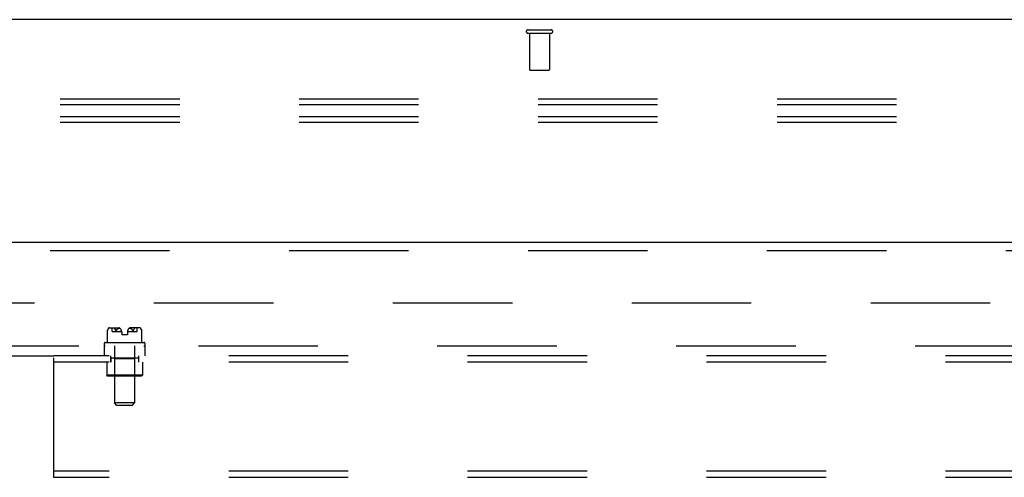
# Model space of a CAD drawing. Header units: inches. Extents: x 0 to 268, y 0 to 174.
# Tile 46 of 125: x 65.85 to 78.01, y 125.57 to 131.22. Entities that reach past the tile are written whole.
import ezdxf

# ---------------------------------------------------------------- set-up
doc = ezdxf.new("R2010")
doc.units = ezdxf.units.IN
doc.header["$LTSCALE"] = 14.754949
doc.header["$MEASUREMENT"] = 0
doc.linetypes.add('HIDDEN', pattern=[0.2, 0.1, -0.1])
doc.layers.get('0').update_dxf_attribs({"linetype": 'CONTINUOUS'})
for name, color, linetype in [('DEFAULT_2', 8, 'HIDDEN'), ('LEFT_OR_SECONDARY_DOOR_ASSEMBLY', 7, 'CONTINUOUS'), ('SUBPANEL', 7, 'CONTINUOUS')]:
    doc.layers.add(name, color=color, linetype=linetype)

msp = doc.modelspace()

# ---------------------------------------------------------------- linework, layer by layer
at = {"color": 7, "linetype": 'Continuous'}
msp.add_line((125.831, 131.224), (48.206, 131.224), dxfattribs=at)
at = {"layer": 'DEFAULT_2', "color": 8, "linetype": 'HIDDEN'}
for p, q in [((72.126, 131.099), (72.41, 131.099)), ((72.126, 131.056), (72.41, 131.056)), ((72.144, 131.056), (72.144, 130.609)), ((72.392, 131.056), (72.392, 130.609)), ((72.154, 130.599), (72.382, 130.599)), ((48.643, 130.246), (125.393, 130.246)), ((48.643, 130.174), (125.393, 130.174)), ((48.643, 130.029), (125.393, 130.029)), ((48.643, 129.957), (125.393, 129.957)), ((49.8, 127.724), (84.768, 127.724))]:
    msp.add_line(p, q, dxfattribs=at)
for centre, radius, start, end in [((72.126, 131.077), 0.0215, 90, 270), ((72.41, 131.077), 0.0215, 270, 90), ((72.154, 130.609), 0.01, 180, 270), ((72.382, 130.609), 0.01, 270, 360)]:
    msp.add_arc(centre, radius, start, end, dxfattribs=at)
at = {"layer": 'LEFT_OR_SECONDARY_DOOR_ASSEMBLY', "color": 3, "linetype": 'Continuous'}
msp.add_line((48.518, 128.474), (85.456, 128.474), dxfattribs=at)
at = {"layer": 'LEFT_OR_SECONDARY_DOOR_ASSEMBLY', "color": 8, "linetype": 'HIDDEN'}
msp.add_line((48.518, 128.37), (85.456, 128.37), dxfattribs=at)
at = {"layer": 'SUBPANEL', "color": 8, "linetype": 'HIDDEN'}
for p, q in [((66.931, 127.383), (66.931, 127.382)), ((66.931, 127.383), (66.931, 127.383)), ((66.931, 127.381), (66.931, 127.382)), ((66.931, 127.382), (66.931, 127.381)), ((66.931, 127.382), (66.931, 127.382)), ((66.931, 127.381), (66.931, 127.38)), ((66.931, 127.381), (66.931, 127.381)), ((66.931, 127.38), (66.931, 127.38)), ((66.931, 127.38), (66.931, 127.38)), ((66.931, 127.234), (66.931, 127.38)), ((66.943, 127.405), (66.942, 127.403)), ((66.943, 127.405), (66.944, 127.406)), ((66.952, 127.413), (66.944, 127.406)), ((66.956, 127.416), (67.076, 127.416)), ((66.989, 127.369), (66.989, 127.416)), ((66.989, 127.369), (67.108, 127.369)), ((67.019, 127.408), (67.019, 127.408)), ((67.02, 127.407), (67.022, 127.405)), ((67.032, 127.388), (67.033, 127.385)), ((67.033, 127.385), (67.034, 127.385)), ((67.034, 127.384), (67.034, 127.383)), ((67.041, 127.383), (67.041, 127.384)), ((67.044, 127.388), (67.042, 127.385)), ((67.059, 127.402), (67.056, 127.4)), ((67.108, 127.363), (67.108, 127.329)), ((67.178, 127.329), (67.108, 127.329)), ((67.178, 127.363), (67.178, 127.329)), ((67.179, 127.369), (67.297, 127.369)), ((67.331, 127.416), (67.21, 127.416)), ((67.243, 127.388), (67.241, 127.391)), ((67.243, 127.388), (67.245, 127.385)), ((67.246, 127.384), (67.245, 127.385)), ((67.245, 127.385), (67.245, 127.385)), ((67.246, 127.384), (67.246, 127.383)), ((67.246, 127.383), (67.246, 127.383)), ((67.253, 127.385), (67.253, 127.385)), ((67.264, 127.405), (67.263, 127.403)), ((67.297, 127.369), (67.297, 127.416)), ((67.335, 127.413), (67.342, 127.406)), ((67.342, 127.406), (67.344, 127.405)), ((67.354, 127.388), (67.355, 127.385)), ((67.355, 127.385), (67.355, 127.385)), ((67.355, 127.384), (67.355, 127.385)), ((67.355, 127.383), (67.355, 127.384)), ((67.355, 127.383), (67.355, 127.383)), ((67.356, 127.382), (67.355, 127.383)), ((67.356, 127.382), (67.356, 127.382)), ((67.356, 127.381), (67.356, 127.382)), ((67.356, 127.381), (67.356, 127.381)), ((67.356, 127.381), (67.356, 127.381)), ((67.356, 127.234), (67.356, 127.38)), ((67.356, 127.38), (67.356, 127.38)), ((66.893, 127.224), (66.893, 127.202)), ((66.903, 127.234), (67.383, 127.234)), ((67.393, 127.224), (67.393, 127.202)), ((53.3, 127.192), (86.581, 127.192)), ((66.893, 127.192), (66.893, 127.067)), ((67.019, 127.192), (67.019, 126.487)), ((67.267, 127.192), (67.267, 126.487)), ((67.393, 127.192), (67.393, 127.067)), ((53.3, 127.067), (66.268, 127.067)), ((66.268, 125.567), (66.268, 127.067)), ((108.268, 127.067), (66.268, 127.067)), ((108.268, 126.989), (66.268, 126.989)), ((66.923, 126.989), (66.923, 126.829)), ((66.971, 127.067), (66.971, 126.989)), ((66.972, 127.043), (66.972, 126.989)), ((66.972, 127.043), (67.315, 127.043)), ((67.018, 127.033), (67.008, 127.043)), ((67.018, 127.033), (67.018, 126.829)), ((67.268, 127.033), (67.018, 127.033)), ((67.268, 127.033), (67.278, 127.043)), ((67.268, 127.033), (67.268, 126.829)), ((67.315, 127.067), (67.315, 126.989)), ((67.315, 127.043), (67.315, 126.989)), ((67.363, 126.989), (67.363, 126.829)), ((66.933, 126.819), (66.923, 126.829)), ((67.363, 126.829), (66.923, 126.829)), ((67.353, 126.819), (66.933, 126.819)), ((67.018, 126.829), (67.008, 126.819)), ((67.268, 126.829), (67.278, 126.819)), ((67.353, 126.819), (67.363, 126.829)), ((67.049, 126.457), (67.019, 126.487)), ((67.267, 126.487), (67.019, 126.487)), ((67.237, 126.457), (67.267, 126.487)), ((67.237, 126.457), (67.049, 126.457)), ((108.268, 125.645), (66.268, 125.645)), ((108.268, 125.567), (66.268, 125.567))]:
    msp.add_line(p, q, dxfattribs=at)
for points in [[(66.932, 127.385), (66.932, 127.384), (66.931, 127.383)], [(66.939, 127.4), (66.938, 127.398), (66.937, 127.396), (66.935, 127.393), (66.934, 127.391), (66.933, 127.388), (66.932, 127.385)], [(66.932, 127.384), (66.932, 127.385), (66.932, 127.385)], [(66.934, 127.391), (66.935, 127.393), (66.937, 127.396)], [(66.939, 127.4), (66.94, 127.402), (66.942, 127.403)], [(66.952, 127.413), (66.953, 127.414), (66.954, 127.415), (66.955, 127.416), (66.956, 127.416), (66.957, 127.416), (66.959, 127.416)], [(67.019, 127.409), (67.019, 127.409), (67.018, 127.41), (67.018, 127.41), (67.018, 127.411), (67.018, 127.411), (67.018, 127.412), (67.018, 127.412), (67.018, 127.413), (67.019, 127.413), (67.019, 127.414), (67.019, 127.414), (67.02, 127.415), (67.021, 127.415), (67.022, 127.415), (67.022, 127.416), (67.023, 127.416), (67.024, 127.416), (67.025, 127.416), (67.026, 127.416), (67.027, 127.416), (67.027, 127.416), (67.028, 127.416), (67.029, 127.416)], [(67.019, 127.413), (67.018, 127.413), (67.018, 127.413), (67.018, 127.412), (67.018, 127.412), (67.018, 127.411), (67.018, 127.41), (67.018, 127.41), (67.019, 127.409), (67.019, 127.409), (67.019, 127.408)], [(67.019, 127.413), (67.019, 127.414), (67.02, 127.415), (67.021, 127.416), (67.022, 127.416), (67.023, 127.416), (67.024, 127.416)], [(67.02, 127.407), (67.02, 127.407), (67.02, 127.408)], [(67.024, 127.403), (67.022, 127.405), (67.021, 127.406)], [(67.024, 127.403), (67.025, 127.402), (67.026, 127.4), (67.028, 127.398), (67.029, 127.396), (67.03, 127.393), (67.031, 127.391)], [(67.033, 127.385), (67.032, 127.388), (67.031, 127.391), (67.03, 127.393), (67.029, 127.396), (67.028, 127.398), (67.026, 127.4)], [(67.034, 127.384), (67.034, 127.385), (67.033, 127.385)], [(67.04, 127.383), (67.04, 127.382), (67.039, 127.382), (67.039, 127.381), (67.039, 127.381), (67.038, 127.381), (67.038, 127.38), (67.037, 127.38), (67.037, 127.38), (67.036, 127.381), (67.036, 127.381), (67.035, 127.381), (67.035, 127.382), (67.035, 127.382), (67.034, 127.383), (67.034, 127.383)], [(67.034, 127.383), (67.034, 127.383), (67.035, 127.382), (67.035, 127.382), (67.035, 127.381), (67.036, 127.381), (67.036, 127.381), (67.036, 127.38), (67.037, 127.38), (67.037, 127.38), (67.038, 127.381), (67.038, 127.381), (67.039, 127.381), (67.039, 127.382), (67.04, 127.382), (67.04, 127.383), (67.041, 127.383)], [(67.041, 127.384), (67.042, 127.385), (67.042, 127.385)], [(67.056, 127.4), (67.054, 127.398), (67.051, 127.396), (67.049, 127.393), (67.046, 127.391), (67.044, 127.388)], [(67.046, 127.391), (67.048, 127.393), (67.051, 127.395), (67.053, 127.398), (67.056, 127.4)], [(67.059, 127.402), (67.062, 127.404), (67.065, 127.405), (67.068, 127.407), (67.072, 127.409), (67.075, 127.41), (67.079, 127.411), (67.082, 127.413)], [(67.072, 127.409), (67.07, 127.408), (67.067, 127.406), (67.064, 127.405), (67.062, 127.403)], [(67.082, 127.413), (67.08, 127.412), (67.077, 127.411), (67.075, 127.41)], [(67.228, 127.402), (67.225, 127.404), (67.222, 127.405), (67.218, 127.407), (67.215, 127.409), (67.212, 127.41), (67.208, 127.411), (67.204, 127.413)], [(67.204, 127.413), (67.207, 127.412), (67.209, 127.411), (67.212, 127.41)], [(67.214, 127.409), (67.217, 127.408), (67.22, 127.406), (67.222, 127.405), (67.225, 127.403)], [(67.241, 127.391), (67.238, 127.393), (67.236, 127.395), (67.233, 127.398), (67.231, 127.4), (67.228, 127.402)], [(67.23, 127.4), (67.233, 127.398), (67.236, 127.396), (67.238, 127.393), (67.241, 127.391)], [(67.246, 127.383), (67.247, 127.382), (67.247, 127.382), (67.248, 127.381), (67.248, 127.381), (67.249, 127.381), (67.249, 127.38), (67.25, 127.38), (67.25, 127.38), (67.251, 127.381), (67.251, 127.381), (67.251, 127.381), (67.252, 127.382), (67.252, 127.382), (67.252, 127.383), (67.253, 127.383), (67.253, 127.384)], [(67.253, 127.383), (67.252, 127.383), (67.252, 127.382), (67.252, 127.382), (67.251, 127.381), (67.251, 127.381), (67.251, 127.381), (67.25, 127.38), (67.25, 127.38), (67.249, 127.38), (67.249, 127.381), (67.248, 127.381), (67.248, 127.381), (67.247, 127.382), (67.247, 127.382), (67.246, 127.383)], [(67.26, 127.4), (67.259, 127.398), (67.258, 127.396), (67.257, 127.393), (67.255, 127.391), (67.254, 127.388), (67.253, 127.385)], [(67.253, 127.384), (67.253, 127.385), (67.253, 127.385)], [(67.255, 127.391), (67.257, 127.393), (67.258, 127.396)], [(67.26, 127.4), (67.262, 127.402), (67.263, 127.403)], [(67.268, 127.413), (67.267, 127.414), (67.266, 127.415), (67.265, 127.416), (67.265, 127.416), (67.264, 127.416), (67.263, 127.416)], [(67.268, 127.413), (67.268, 127.413), (67.269, 127.413), (67.269, 127.412), (67.269, 127.412), (67.269, 127.411), (67.269, 127.41), (67.268, 127.41), (67.268, 127.409), (67.268, 127.409), (67.268, 127.408), (67.267, 127.408), (67.267, 127.407), (67.266, 127.407), (67.264, 127.405)], [(67.335, 127.413), (67.334, 127.414), (67.333, 127.415), (67.332, 127.416), (67.331, 127.416), (67.329, 127.416), (67.328, 127.416)], [(67.345, 127.403), (67.344, 127.405), (67.342, 127.406)], [(67.345, 127.403), (67.346, 127.402), (67.348, 127.4), (67.349, 127.398), (67.35, 127.396), (67.351, 127.393), (67.353, 127.391)], [(67.355, 127.385), (67.354, 127.388), (67.353, 127.391), (67.351, 127.393), (67.35, 127.396), (67.349, 127.398), (67.348, 127.4)], [(67.356, 127.38), (67.356, 127.38), (67.356, 127.381)]]:
    msp.add_lwpolyline(points, dxfattribs=at)
for centre, radius, start, end in [((66.996, 127.366), 0.0668, 134.6973, 167.5884), ((66.956, 127.406), 0.01, 90, 134.6973), ((67.048, 127.363), 0.0603, 0, 62.1181), ((67.239, 127.363), 0.0603, 117.8819, 180), ((67.331, 127.406), 0.01, 45.3027, 90), ((67.291, 127.366), 0.0668, 12.4116, 45.3027), ((66.903, 127.224), 0.01, 90, 180), ((66.903, 127.202), 0.01, 180, 270), ((67.383, 127.224), 0.01, 0, 90), ((67.383, 127.202), 0.01, 270, 360)]:
    msp.add_arc(centre, radius, start, end, dxfattribs=at)

doc.saveas('drawing.dxf')
